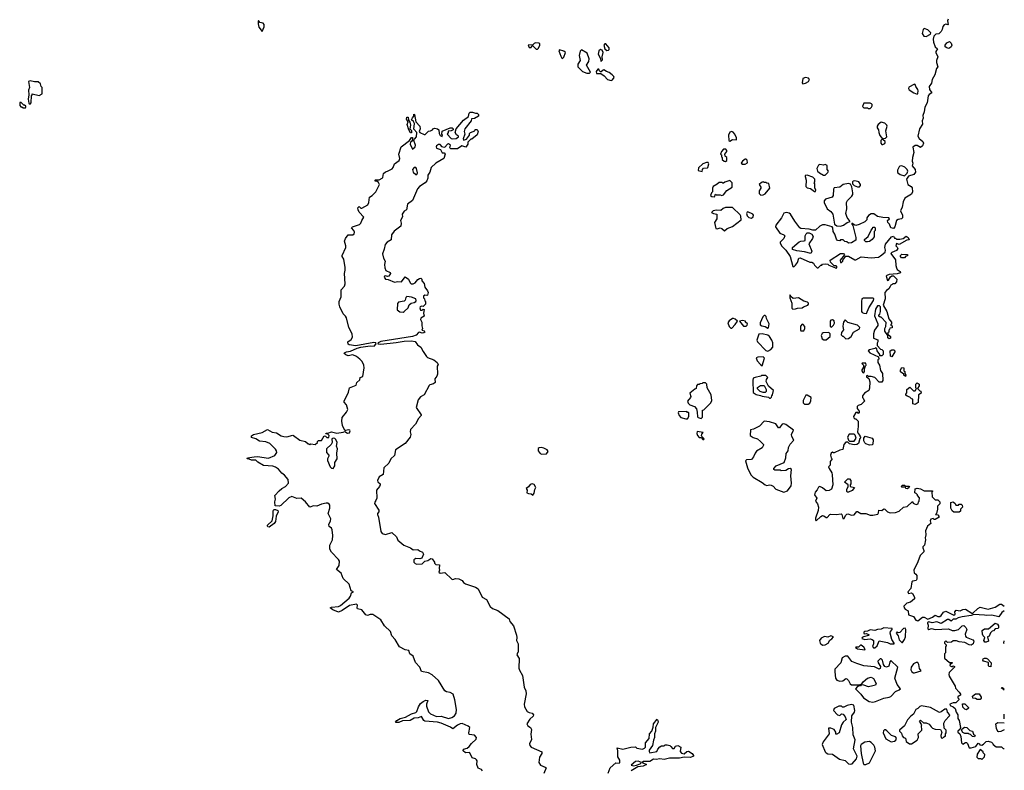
# Model space of a CAD drawing. Extents: x 2380107 to 2585170, y 384273 to 546161.
# Tile 171 of 256: x 2556530 to 2567475, y 399659 to 408010. Entities that reach past the tile are written whole.
import ezdxf

# ---------------------------------------------------------------- set-up
doc = ezdxf.new("R2010")
doc.units = 0

msp = doc.modelspace()

# ---------------------------------------------------------------- linework, layer by layer
at = {"layer": '0CON05XD'}
for points in [[(2559225, 407880), (2559248, 407932), (2559248, 407958), (2559235, 407972), (2559198, 407978), (2559185, 408000), (2559180, 407995), (2559180, 407965), (2559188, 407928), (2559225, 407880)], [(2566850, 408015), (2566844, 407996), (2566852, 407958), (2566847, 407953), (2566825, 407960), (2566805, 407954), (2566791, 407935), (2566785, 407900), (2566775, 407880), (2566747, 407853), (2566715, 407850), (2566690, 407825), (2566684, 407795), (2566688, 407758), (2566708, 407708), (2566732, 407685), (2566714, 407656), (2566714, 407645), (2566737, 407597), (2566721, 407555), (2566720, 407535), (2566738, 407485), (2566720, 407465), (2566702, 407395), (2566674, 407346), (2566665, 407305), (2566641, 407265), (2566643, 407233), (2566670, 407195), (2566641, 407179), (2566627, 407163), (2566619, 407085), (2566591, 407035), (2566586, 406985), (2566571, 406945), (2566572, 406915), (2566562, 406885), (2566564, 406846), (2566532, 406795), (2566513, 406715), (2566527, 406687), (2566571, 406655), (2566576, 406635), (2566565, 406605), (2566545, 406587), (2566505, 406611), (2566485, 406609), (2566458, 406592), (2566468, 406532), (2566453, 406475), (2566450, 406435), (2566460, 406415), (2566450, 406385), (2566484, 406344), (2566488, 406315), (2566471, 406289), (2566411, 406269), (2566388, 406235), (2566401, 406175), (2566440, 406155), (2566450, 406140), (2566456, 406095), (2566442, 406068), (2566370, 406025), (2566350, 405985), (2566340, 405925), (2566323, 405885), (2566344, 405835), (2566343, 405805), (2566334, 405796), (2566295, 405788), (2566278, 405775), (2566258, 405705), (2566242, 405688), (2566214, 405694), (2566198, 405735), (2566180, 405755), (2566178, 405775), (2566200, 405795), (2566190, 405805), (2566125, 405808), (2566065, 405822), (2566025, 405850), (2565995, 405850), (2565967, 405833), (2565948, 405805), (2565947, 405783), (2565925, 405760), (2565862, 405732), (2565825, 405720), (2565813, 405723), (2565782, 405748), (2565780, 405735), (2565792, 405722), (2565823, 405587), (2565823, 405557), (2565775, 405528), (2565745, 405522), (2565725, 405540), (2565702, 405542), (2565685, 405560), (2565655, 405560), (2565645, 405550), (2565622, 405552), (2565608, 405568), (2565592, 405622), (2565573, 405653), (2565568, 405695), (2565560, 405705), (2565485, 405726), (2565454, 405726), (2565425, 405712), (2565375, 405670), (2565363, 405667), (2565345, 405667), (2565305, 405680), (2565215, 405688), (2565202, 405695), (2565145, 405768), (2565098, 405848), (2565085, 405857), (2565055, 405863), (2565024, 405856), (2564997, 405805), (2564937, 405725), (2564933, 405705), (2564980, 405635), (2565025, 405616), (2565034, 405605), (2565026, 405575), (2564984, 405536), (2564984, 405524), (2565002, 405492), (2565046, 405446), (2565096, 405375), (2565123, 405263), (2565135, 405260), (2565155, 405280), (2565175, 405310), (2565192, 405355), (2565205, 405360), (2565314, 405314), (2565335, 405312), (2565355, 405300), (2565365, 405280), (2565395, 405250), (2565405, 405250), (2565435, 405280), (2565445, 405280), (2565455, 405290), (2565485, 405292), (2565515, 405290), (2565525, 405280), (2565598, 405248), (2565605, 405240), (2565618, 405258), (2565605, 405270), (2565582, 405272), (2565542, 405312), (2565540, 405335), (2565655, 405407), (2565687, 405407), (2565700, 405395), (2565650, 405335), (2565655, 405310), (2565665, 405310), (2565680, 405325), (2565680, 405335), (2565715, 405380), (2565745, 405380), (2565815, 405338), (2565825, 405338), (2565885, 405372), (2565995, 405359), (2566075, 405368), (2566099, 405381), (2566150, 405425), (2566153, 405445), (2566146, 405475), (2566155, 405512), (2566220, 405595), (2566245, 405600), (2566255, 405580), (2566265, 405580), (2566275, 405570), (2566315, 405568), (2566350, 405575), (2566385, 405600), (2566408, 405585), (2566418, 405562), (2566393, 405557), (2566305, 405510), (2566275, 405520), (2566270, 405495), (2566285, 405480), (2566290, 405465), (2566277, 405443), (2566225, 405420), (2566213, 405407), (2566267, 405337), (2566268, 405275), (2566275, 405250), (2566285, 405232), (2566318, 405208), (2566320, 405195), (2566285, 405182), (2566194, 405176), (2566168, 405165), (2566162, 405155), (2566175, 405110), (2566188, 405112), (2566211, 405149), (2566225, 405160), (2566245, 405160), (2566280, 405125), (2566278, 405092), (2566258, 405072), (2566235, 405070), (2566228, 405062), (2566212, 405058), (2566208, 405042), (2566193, 405017), (2566164, 404996), (2566148, 404975), (2566152, 404905), (2566130, 404835), (2566168, 404765), (2566193, 404683), (2566220, 404645), (2566220, 404625), (2566210, 404610), (2566230, 404605), (2566228, 404582), (2566202, 404578), (2566198, 404562), (2566190, 404555), (2566190, 404535), (2566180, 404525), (2566182, 404512), (2566210, 404485), (2566210, 404465), (2566195, 404460), (2566182, 404472), (2566180, 404495), (2566148, 404545), (2566147, 404573), (2566160, 404595), (2566162, 404642), (2566105, 404700), (2566095, 404700), (2566082, 404712), (2566080, 404725), (2566090, 404735), (2566098, 404765), (2566098, 404815), (2566087, 404827), (2566064, 404826), (2566045, 404790), (2566032, 404715), (2566071, 404625), (2566071, 404609), (2566032, 404555), (2566022, 404515), (2566020, 404465), (2566068, 404448), (2566070, 404425), (2566062, 404412), (2566060, 404385), (2566100, 404345), (2566115, 404340), (2566130, 404325), (2566130, 404285), (2566115, 404270), (2566092, 404272), (2566090, 404285), (2566060, 404325), (2566058, 404348), (2566045, 404360), (2566035, 404350), (2565975, 404338), (2565960, 404325), (2565982, 404302), (2566078, 404258), (2566080, 404235), (2566070, 404225), (2566070, 404195), (2566087, 404167), (2566098, 404108), (2566122, 404075), (2566126, 403994), (2566115, 403978), (2566085, 403978), (2566035, 404028), (2565995, 404040), (2565965, 404040), (2565955, 404050), (2565942, 404048), (2565942, 404032), (2565955, 404030), (2565968, 404018), (2565982, 403982), (2565978, 403912), (2565970, 403885), (2565920, 403855), (2565900, 403825), (2565900, 403805), (2565908, 403798), (2565920, 403765), (2565885, 403730), (2565852, 403718), (2565840, 403705), (2565840, 403685), (2565862, 403655), (2565860, 403635), (2565855, 403630), (2565848, 403638), (2565825, 403640), (2565798, 403595), (2565802, 403582), (2565815, 403570), (2565825, 403570), (2565850, 403545), (2565852, 403485), (2565842, 403425), (2565850, 403405), (2565870, 403385), (2565870, 403375), (2565880, 403365), (2565868, 403352), (2565853, 403295), (2565835, 403283), (2565805, 403280), (2565755, 403292), (2565735, 403310), (2565715, 403308), (2565690, 403285), (2565680, 403230), (2565648, 403222), (2565585, 403190), (2565575, 403190), (2565565, 403200), (2565552, 403188), (2565542, 403165), (2565550, 403135), (2565560, 403125), (2565540, 403095), (2565540, 403055), (2565522, 403035), (2565528, 403015), (2565558, 402968), (2565563, 402945), (2565569, 402835), (2565554, 402786), (2565529, 402771), (2565495, 402768), (2565455, 402802), (2565425, 402818), (2565411, 402809), (2565395, 402778), (2565373, 402755), (2565367, 402725), (2565390, 402685), (2565377, 402655), (2565397, 402625), (2565408, 402585), (2565405, 402550), (2565376, 402465), (2565377, 402445), (2565385, 402433), (2565435, 402481), (2565455, 402493), (2565468, 402492)], [(2566605, 407822), (2566653, 407847), (2566660, 407865), (2566626, 407896), (2566585, 407912), (2566575, 407900), (2566562, 407855), (2566580, 407825), (2566605, 407822)], [(2562285, 407681), (2562298, 407692), (2562312, 407725), (2562311, 407741), (2562300, 407750), (2562265, 407754), (2562248, 407745), (2562235, 407730), (2562183, 407727), (2562195, 407700), (2562215, 407702), (2562222, 407718), (2562235, 407720), (2562273, 407683), (2562285, 407681)], [(2563055, 407667), (2563075, 407669), (2563083, 407677), (2563081, 407695), (2563045, 407742), (2563035, 407742), (2563023, 407725), (2563034, 407685), (2563055, 407667)], [(2566855, 407689), (2566835, 407695), (2566819, 407709), (2566816, 407725), (2566835, 407754), (2566865, 407766), (2566885, 407749), (2566891, 407725), (2566883, 407707), (2566865, 407693), (2566855, 407689)], [(2562565, 407578), (2562578, 407592), (2562598, 407645), (2562580, 407660), (2562530, 407675), (2562524, 407665), (2562544, 407605), (2562555, 407583), (2562565, 407578)], [(2562865, 407414), (2562877, 407425), (2562830, 407505), (2562857, 407545), (2562862, 407575), (2562838, 407638), (2562775, 407676), (2562761, 407659), (2562751, 407611), (2562762, 407555), (2562735, 407516), (2562733, 407485), (2562785, 407434), (2562835, 407416), (2562865, 407414)], [(2562995, 407550), (2563008, 407565), (2563006, 407595), (2563016, 407645), (2563005, 407671), (2562985, 407680), (2562968, 407665), (2562962, 407625), (2562987, 407577), (2562990, 407550), (2562995, 407550)], [(2563105, 407334), (2563121, 407339), (2563138, 407365), (2563136, 407376), (2563117, 407397), (2563082, 407422), (2563052, 407432), (2563025, 407451), (2563015, 407450), (2562995, 407428), (2562988, 407428), (2562975, 407440), (2562968, 407458), (2562955, 407460), (2562938, 407435), (2562942, 407412), (2562991, 407411), (2563028, 407385), (2563065, 407345), (2563105, 407334)], [(2556645, 407070), (2556657, 407085), (2556660, 407165), (2556668, 407172), (2556670, 407185), (2556745, 407167), (2556778, 407185), (2556780, 407255), (2556770, 407265), (2556760, 407295), (2556737, 407317), (2556695, 407318), (2556645, 407330), (2556628, 407322), (2556640, 407255), (2556628, 407225), (2556632, 407175), (2556623, 407125), (2556633, 407083), (2556645, 407070)], [(2565237, 407297), (2565265, 407304), (2565298, 407322), (2565310, 407345), (2565298, 407358), (2565265, 407368), (2565236, 407354), (2565228, 407308), (2565237, 407297)], [(2566505, 407180), (2566515, 407190), (2566518, 407218), (2566513, 407235), (2566491, 407265), (2566485, 407290), (2566475, 407292), (2566412, 407258), (2566409, 407245), (2566418, 407228), (2566468, 407195), (2566505, 407180)], [(2556568, 407028), (2556595, 407030), (2556600, 407035), (2556598, 407048), (2556585, 407060), (2556575, 407060), (2556545, 407090), (2556532, 407088), (2556530, 407055), (2556542, 407042), (2556555, 407040), (2556568, 407028)], [(2565985, 407020), (2566000, 407035), (2566007, 407053), (2566007, 407067), (2566000, 407075), (2565985, 407082), (2565915, 407080), (2565910, 407075), (2565900, 407045), (2565915, 407030), (2565955, 407030), (2565963, 407023), (2565985, 407020)], [(2561673, 399655), (2561665, 399667), (2561625, 399682), (2561612, 399725), (2561614, 399764), (2561609, 399775), (2561598, 399785), (2561559, 399799), (2561535, 399852), (2561525, 399857), (2561485, 399853), (2561460, 399875), (2561465, 399896), (2561504, 399906), (2561527, 399923), (2561552, 399958), (2561606, 400005), (2561609, 400025), (2561585, 400049), (2561526, 400056), (2561521, 400075), (2561533, 400135), (2561515, 400152), (2561449, 400179), (2561425, 400177), (2561395, 400163), (2561345, 400119), (2561319, 400139), (2561214, 400184), (2561175, 400193), (2561035, 400206), (2561022, 400215), (2560995, 400256), (2560958, 400242), (2560915, 400240), (2560870, 400215), (2560785, 400209), (2560745, 400191), (2560715, 400190), (2560708, 400195), (2560724, 400215), (2560758, 400235), (2560819, 400251), (2560885, 400286), (2560935, 400301), (2560946, 400314), (2560964, 400365), (2560985, 400401), (2561015, 400426), (2561045, 400438), (2561066, 400436), (2561053, 400395), (2561053, 400373), (2561075, 400309), (2561097, 400287), (2561165, 400258), (2561215, 400263), (2561295, 400237), (2561335, 400247), (2561363, 400267), (2561381, 400295), (2561387, 400335), (2561368, 400442), (2561347, 400507), (2561315, 400526), (2561275, 400531), (2561255, 400542), (2561185, 400660), (2561115, 400723), (2561075, 400745), (2560995, 400760), (2560978, 400805), (2560930, 400860), (2560905, 400929), (2560866, 400956), (2560855, 400991), (2560815, 400998), (2560753, 401033), (2560705, 401116), (2560668, 401155), (2560651, 401205), (2560587, 401267), (2560543, 401335), (2560455, 401392), (2560426, 401394), (2560395, 401380), (2560377, 401387), (2560335, 401444), (2560286, 401456), (2560281, 401465), (2560286, 401495), (2560275, 401507), (2560195, 401492), (2560115, 401436), (2560075, 401417), (2560010, 401445), (2559980, 401465), (2559997, 401473), (2560075, 401480), (2560098, 401492), (2560191, 401575), (2560206, 401595), (2560218, 401632), (2560240, 401645), (2560215, 401657), (2560191, 401731), (2560124, 401794), (2560102, 401852), (2560053, 401895), (2560081, 401939), (2560084, 401985), (2560075, 402005), (2559996, 402085), (2559978, 402118), (2559976, 402165), (2560007, 402223), (2560012, 402272), (2560005, 402336), (2559995, 402353), (2559971, 402371), (2559966, 402395), (2559986, 402435), (2559989, 402455), (2559960, 402515), (2559977, 402575), (2559978, 402608), (2559971, 402621), (2559955, 402630), (2559935, 402631), (2559885, 402619), (2559833, 402597), (2559795, 402601), (2559755, 402588), (2559707, 402645), (2559660, 402685), (2559612, 402682), (2559555, 402704), (2559521, 402689), (2559434, 402606), (2559415, 402599), (2559371, 402601), (2559368, 402645), (2559374, 402675), (2559368, 402715), (2559415, 402770), (2559445, 402794), (2559486, 402815), (2559517, 402855), (2559516, 402895), (2559475, 402943), (2559445, 402964), (2559408, 403008), (2559373, 403033), (2559345, 403044), (2559241, 403051), (2559178, 403088), (2559155, 403110), (2559105, 403108), (2559082, 403122), (2559060, 403125), (2559063, 403137), (2559135, 403146), (2559175, 403151), (2559295, 403131), (2559365, 403162), (2559387, 403195), (2559386, 403215), (2559375, 403232), (2559312, 403295), (2559265, 403314), (2559195, 403321), (2559155, 403347), (2559105, 403362), (2559105, 403380), (2559130, 403395), (2559224, 403416), (2559285, 403450), (2559335, 403421), (2559385, 403412), (2559435, 403380), (2559465, 403371), (2559501, 403369), (2559565, 403386), (2559575, 403384), (2559645, 403333), (2559707, 403317), (2559735, 403290), (2559745, 403290), (2559755, 403280), (2559765, 403290), (2559815, 403282), (2559840, 403305), (2559842, 403318), (2559852, 403328), (2559885, 403330), (2559915, 403380), (2559928, 403378), (2559945, 403362), (2559968, 403362), (2559970, 403385), (2559955, 403400), (2559932, 403402), (2559935, 403410), (2559955, 403410), (2559995, 403424), (2560055, 403410), (2560125, 403420), (2560145, 403430), (2560175, 403409), (2560195, 403414), (2560204, 403435), (2560201, 403445), (2560185, 403448), (2560155, 403438), (2560145, 403440), (2560117, 403495), (2560110, 403545), (2560114, 403586), (2560164, 403645), (2560178, 403675), (2560163, 403725), (2560138, 403755), (2560138, 403765), (2560184, 403866), (2560198, 403915), (2560272, 403945), (2560278, 403975), (2560312, 404005), (2560315, 404030), (2560345, 404040), (2560361, 404135), (2560356, 404165), (2560337, 404207), (2560312, 404235), (2560275, 404264), (2560235, 404280), (2560182, 404272), (2560155, 404280), (2560138, 404295), (2560142, 404305), (2560162, 404315), (2560207, 404323), (2560283, 404357), (2560322, 404368), (2560425, 404381), (2560472, 404378), (2560492, 404405), (2560489, 404415), (2560465, 404420), (2560268, 404382), (2560192, 404392), (2560181, 404401), (2560179, 404425), (2560215, 404452), (2560229, 404479), (2560224, 404514), (2560187, 404585), (2560163, 404693), (2560152, 404712), (2560125, 404736), (2560088, 404815), (2560081, 404845), (2560083, 404875), (2560102, 404925), (2560104, 405006), (2560140, 405045), (2560149, 405071), (2560141, 405185), (2560149, 405225), (2560147, 405253), (2560134, 405344), (2560114, 405375), (2560114, 405385), (2560154, 405475), (2560154, 405494), (2560139, 405545), (2560151, 405575), (2560183, 405617), (2560235, 405617), (2560248, 405628), (2560250, 405645), (2560244, 405664), (2560218, 405695), (2560230, 405705), (2560309, 405731), (2560322, 405745), (2560332, 405775), (2560356, 405814), (2560305, 405870), (2560293, 405893), (2560290, 405915), (2560305, 405930), (2560323, 405913), (2560335, 405913), (2560399, 405951), (2560412, 405975), (2560417, 406035), (2560448, 406055), (2560488, 406095), (2560529, 406175), (2560520, 406200), (2560505, 406210), (2560482, 406212), (2560480, 406225), (2560485, 406230), (2560525, 406230), (2560558, 406245), (2560568, 406255), (2560575, 406298), (2560595, 406318), (2560617, 406323), (2560669, 406351), (2560683, 406367), (2560696, 406405), (2560747, 406443), (2560756, 406465), (2560746, 406515), (2560770, 406595), (2560863, 406667), (2560885, 406700), (2560895, 406700), (2560898, 406675), (2560887, 406655), (2560873, 406647), (2560871, 406625), (2560895, 406570), (2560926, 406595), (2560930, 406615), (2560912, 406665), (2560919, 406681), (2560941, 406705), (2560944, 406754), (2560911, 406791), (2560918, 406855), (2560906, 406876), (2560887, 406895), (2560895, 406918), (2560910, 406935), (2560912, 406958), (2560920, 406955), (2560933, 406873), (2560977, 406827), (2560980, 406795), (2560970, 406765), (2560978, 406755), (2561025, 406732), (2561037, 406733), (2561075, 406770), (2561095, 406772), (2561120, 406785), (2561123, 406797), (2561145, 406802), (2561176, 406796), (2561190, 406785), (2561192, 406745), (2561205, 406720), (2561225, 406710), (2561230, 406725), (2561222, 406735), (2561225, 406768)], [(2561225, 406768), (2561315, 406808), (2561337, 406807), (2561350, 406795), (2561350, 406785), (2561325, 406772), (2561292, 406768), (2561292, 406755), (2561282, 406735), (2561325, 406689), (2561345, 406683), (2561382, 406688), (2561408, 406705), (2561408, 406715), (2561385, 406730), (2561372, 406755), (2561383, 406797), (2561465, 406892), (2561518, 406932), (2561525, 406970), (2561538, 406982), (2561562, 406982), (2561595, 406970), (2561615, 406970), (2561630, 406955), (2561630, 406935), (2561585, 406912), (2561552, 406908), (2561548, 406885), (2561478, 406795), (2561472, 406765), (2561478, 406735), (2561460, 406685), (2561465, 406670), (2561495, 406680), (2561530, 406725), (2561530, 406745), (2561540, 406755), (2561590, 406775), (2561592, 406788), (2561615, 406788), (2561628, 406765), (2561615, 406730), (2561555, 406680), (2561545, 406680), (2561512, 406648), (2561510, 406625), (2561488, 406592), (2561445, 406608), (2561397, 406573), (2561324, 406574), (2561310, 406585), (2561318, 406615), (2561295, 406628), (2561284, 406626), (2561255, 406590), (2561245, 406587), (2561226, 406596), (2561203, 406623), (2561185, 406620), (2561163, 406605), (2561160, 406595), (2561165, 406582), (2561206, 406566), (2561225, 406528), (2561247, 406527), (2561260, 406515), (2561245, 406464), (2561156, 406414), (2561104, 406366), (2561088, 406312), (2561068, 406282), (2561066, 406245), (2561055, 406217), (2561037, 406195), (2560976, 406155), (2560953, 406127), (2560895, 405997), (2560842, 405958), (2560828, 405895), (2560805, 405879), (2560780, 405845), (2560786, 405815), (2560764, 405776), (2560770, 405745), (2560766, 405714), (2560694, 405656), (2560662, 405615), (2560658, 405562), (2560615, 405536), (2560591, 405509), (2560582, 405458), (2560562, 405405), (2560574, 405355), (2560594, 405325), (2560584, 405285), (2560588, 405248), (2560600, 405220), (2560647, 405197), (2560653, 405185), (2560635, 405157), (2560617, 405153), (2560595, 405160), (2560585, 405157), (2560581, 405145), (2560595, 405123), (2560625, 405118), (2560695, 405090), (2560735, 405099), (2560775, 405092), (2560815, 405148), (2560852, 405125), (2560872, 405082), (2560883, 405073), (2560905, 405070), (2560928, 405082), (2560955, 405118), (2560975, 405132), (2560990, 405135), (2561000, 405125), (2561002, 405105), (2561026, 405075), (2561033, 405033), (2561064, 404994), (2561070, 404975), (2561063, 404947), (2561055, 404942), (2561034, 404946), (2561020, 404935), (2561020, 404915), (2561030, 404905), (2561032, 404882), (2561040, 404875), (2561040, 404845), (2561015, 404820), (2560995, 404822), (2560980, 404815), (2560978, 404805), (2560985, 404780), (2561005, 404780), (2561015, 404790), (2561028, 404785), (2561017, 404745), (2561025, 404712), (2560990, 404690), (2560984, 404675), (2561002, 404645), (2561000, 404605), (2561007, 404575), (2561002, 404555), (2561025, 404548), (2561033, 404535), (2561022, 404525), (2561005, 404521), (2560975, 404533), (2560965, 404530), (2560938, 404502), (2560895, 404487), (2560545, 404428), (2560514, 404415), (2560513, 404405), (2560545, 404399), (2560715, 404418), (2560805, 404432), (2560885, 404437), (2560925, 404430), (2560953, 404393), (2560990, 404365), (2561015, 404317), (2561053, 404263), (2561065, 404252), (2561135, 404226), (2561170, 404195), (2561180, 404175), (2561170, 404155), (2561173, 404067), (2561166, 404044), (2561143, 404015), (2561150, 403975), (2561131, 403959), (2561091, 403949), (2561081, 403939), (2561028, 403835), (2560985, 403814), (2560959, 403781), (2560937, 403695), (2560992, 403615), (2560992, 403605), (2560965, 403573), (2560930, 403510), (2560875, 403452), (2560870, 403425), (2560879, 403395), (2560870, 403365), (2560814, 403296), (2560706, 403225), (2560698, 403162), (2560655, 403124), (2560634, 403075), (2560577, 403023), (2560569, 402951), (2560525, 402925), (2560507, 402885), (2560510, 402870), (2560536, 402846), (2560536, 402835), (2560528, 402815), (2560496, 402775), (2560501, 402685), (2560490, 402660), (2560476, 402644), (2560474, 402626), (2560524, 402555), (2560522, 402535), (2560507, 402515), (2560506, 402505), (2560519, 402475), (2560546, 402315), (2560560, 402295), (2560595, 402284), (2560665, 402304), (2560717, 402255), (2560735, 402218), (2560802, 402165), (2560875, 402136), (2560905, 402112), (2560955, 402116), (2560975, 402100), (2561007, 402087), (2561018, 402065), (2561001, 402019), (2560978, 402012), (2560935, 402014), (2560911, 401999), (2560910, 401975), (2560925, 401959), (2560946, 401954), (2561005, 401958), (2561033, 401987), (2561066, 401994), (2561100, 402015), (2561115, 402012), (2561140, 401975), (2561142, 401962), (2561155, 401950), (2561198, 401945), (2561193, 401905), (2561198, 401885), (2561190, 401865), (2561203, 401853), (2561255, 401860), (2561335, 401784), (2561345, 401781), (2561375, 401792), (2561410, 401790), (2561449, 401769), (2561465, 401748), (2561484, 401734), (2561595, 401697), (2561625, 401677), (2561670, 401585), (2561720, 401560), (2561760, 401480), (2561785, 401460), (2561846, 401436), (2561970, 401345), (2561978, 401315), (2562020, 401265), (2562052, 401162), (2562058, 401135), (2562052, 401105), (2562072, 401065), (2562072, 400975), (2562062, 400965), (2562058, 400945), (2562083, 400903), (2562079, 400795), (2562085, 400772), (2562119, 400715), (2562136, 400585), (2562158, 400545), (2562160, 400510), (2562136, 400395), (2562140, 400365), (2562171, 400315), (2562195, 400302), (2562228, 400295), (2562240, 400275), (2562238, 400262), (2562201, 400229), (2562167, 400175), (2562177, 400155), (2562207, 400137), (2562221, 400115), (2562213, 400063), (2562218, 400002), (2562198, 399955), (2562199, 399935), (2562217, 399915), (2562334, 399864), (2562334, 399845), (2562308, 399805), (2562301, 399745), (2562321, 399715), (2562372, 399695), (2562381, 399685), (2562358, 399625)], [(2560885, 406750), (2560875, 406750), (2560854, 406784), (2560839, 406845), (2560850, 406875), (2560831, 406905), (2560835, 406927), (2560847, 406925), (2560852, 406892), (2560868, 406868), (2560876, 406835), (2560868, 406795), (2560886, 406776), (2560885, 406750)], [(2566113, 406623), (2566125, 406623), (2566146, 406634), (2566152, 406645), (2566150, 406655), (2566130, 406675), (2566132, 406688), (2566155, 406690), (2566168, 406705), (2566157, 406775), (2566172, 406825), (2566170, 406835), (2566147, 406857), (2566105, 406868), (2566072, 406845), (2566060, 406825), (2566060, 406805), (2566078, 406785), (2566080, 406755), (2566092, 406722), (2566120, 406685), (2566102, 406665), (2566102, 406635), (2566113, 406623)], [(2564425, 406660), (2564454, 406676), (2564497, 406675), (2564498, 406695), (2564478, 406738), (2564460, 406760), (2564445, 406767), (2564425, 406760), (2564411, 406725), (2564412, 406665), (2564425, 406660)], [(2564375, 406432), (2564390, 406445), (2564390, 406475), (2564372, 406492), (2564370, 406515), (2564390, 406545), (2564390, 406555), (2564378, 406568), (2564365, 406570), (2564355, 406568), (2564332, 406545), (2564322, 406515), (2564330, 406505), (2564330, 406485), (2564340, 406475), (2564340, 406455), (2564360, 406435), (2564375, 406432)], [(2564115, 406320), (2564120, 406345), (2564132, 406358), (2564175, 406360), (2564180, 406365), (2564190, 406405), (2564185, 406420), (2564165, 406420), (2564123, 406407), (2564075, 406360), (2564072, 406332), (2564115, 406320)], [(2564563, 406403), (2564595, 406403), (2564622, 406418), (2564617, 406447), (2564605, 406460), (2564595, 406460), (2564563, 406437), (2564550, 406415), (2564563, 406403)], [(2565485, 406282), (2565515, 406308), (2565522, 406325), (2565507, 406345), (2565507, 406387), (2565485, 406399), (2565465, 406391), (2565425, 406398), (2565408, 406392), (2565393, 406353), (2565398, 406325), (2565420, 406305), (2565465, 406282), (2565485, 406282)], [(2560935, 406287), (2560945, 406288), (2560953, 406305), (2560940, 406355), (2560934, 406364), (2560915, 406366), (2560896, 406345), (2560904, 406314), (2560935, 406287)], [(2566365, 406272), (2566396, 406304), (2566401, 406325), (2566396, 406345), (2566370, 406370), (2566335, 406384), (2566315, 406382), (2566306, 406374), (2566288, 406335), (2566288, 406308), (2566316, 406286), (2566365, 406272)], [(2564255, 406040), (2564265, 406070), (2564275, 406060), (2564315, 406062), (2564335, 406053), (2564355, 406063), (2564390, 406110), (2564450, 406145), (2564450, 406195), (2564425, 406220), (2564368, 406202), (2564355, 406190), (2564345, 406190), (2564335, 406200), (2564305, 406200), (2564285, 406180), (2564240, 406155), (2564232, 406135), (2564230, 406095), (2564220, 406085), (2564210, 406055), (2564223, 406043), (2564255, 406040)], [(2564768, 406058), (2564795, 406060), (2564815, 406072), (2564870, 406135), (2564858, 406188), (2564835, 406190), (2564825, 406200), (2564805, 406200), (2564795, 406210), (2564788, 406202), (2564775, 406200), (2564750, 406175), (2564770, 406145), (2564770, 406135), (2564750, 406105), (2564750, 406075), (2564768, 406058)], [(2565375, 406100), (2565380, 406115), (2565368, 406138), (2565370, 406185), (2565360, 406195), (2565370, 406205), (2565370, 406235), (2565347, 406257), (2565285, 406280), (2565262, 406278), (2565260, 406265), (2565272, 406225), (2565270, 406155), (2565285, 406140), (2565322, 406132), (2565365, 406100), (2565375, 406100)], [(2565655, 405713), (2565687, 405723), (2565730, 405755), (2565760, 405765), (2565729, 405809), (2565713, 405855), (2565724, 405906), (2565722, 405975), (2565733, 405997), (2565781, 406045), (2565793, 406065), (2565793, 406085), (2565782, 406152), (2565765, 406180), (2565745, 406188), (2565685, 406178), (2565645, 406147), (2565585, 406138), (2565577, 406123), (2565572, 406055), (2565563, 406037), (2565486, 406014), (2565474, 405996), (2565474, 405975), (2565505, 405907), (2565547, 405877), (2565568, 405845), (2565588, 405735), (2565615, 405718), (2565655, 405713)], [(2565845, 406150), (2565865, 406151), (2565876, 406165), (2565876, 406176), (2565857, 406205), (2565815, 406216), (2565796, 406214), (2565788, 406205), (2565788, 406185), (2565806, 406166), (2565845, 406150)], [(2564365, 405662), (2564394, 405686), (2564455, 405708), (2564549, 405785), (2564546, 405825), (2564538, 405838), (2564455, 405919), (2564375, 405921), (2564350, 405910), (2564325, 405888), (2564275, 405890), (2564238, 405882), (2564220, 405865), (2564243, 405853), (2564280, 405845), (2564278, 405795), (2564252, 405755), (2564267, 405687), (2564283, 405683), (2564315, 405694), (2564335, 405687), (2564365, 405662)], [(2564665, 405803), (2564683, 405815), (2564687, 405835), (2564680, 405845), (2564625, 405872), (2564615, 405870), (2564608, 405855), (2564616, 405826), (2564635, 405810), (2564665, 405803)], [(2565325, 405410), (2565255, 405428), (2565167, 405437), (2565120, 405455), (2565122, 405475), (2565195, 405538), (2565214, 405546), (2565252, 405548), (2565260, 405555), (2565260, 405605), (2565272, 405628), (2565285, 405638), (2565305, 405638), (2565334, 405624), (2565349, 405599), (2565343, 405575), (2565302, 405515), (2565334, 405435), (2565325, 405410)], [(2565955, 405538), (2565935, 405540), (2565922, 405552), (2565920, 405565), (2565963, 405597), (2565995, 405670), (2566010, 405685), (2566015, 405700), (2566035, 405700), (2566040, 405695), (2566040, 405665), (2566030, 405655), (2566028, 405595), (2566006, 405564), (2565975, 405543), (2565955, 405538)], [(2566365, 405360), (2566332, 405362), (2566320, 405375), (2566322, 405388), (2566335, 405400), (2566398, 405398), (2566398, 405382), (2566382, 405378), (2566365, 405360)], [(2560793, 404757), (2560805, 404762), (2560850, 404805), (2560861, 404839), (2560883, 404857), (2560915, 404863), (2560932, 404875), (2560937, 404885), (2560932, 404905), (2560885, 404923), (2560835, 404930), (2560822, 404918), (2560815, 404890), (2560805, 404880), (2560741, 404869), (2560729, 404851), (2560725, 404783), (2560755, 404759), (2560793, 404757)], [(2565125, 404788), (2565155, 404793), (2565175, 404802), (2565227, 404803), (2565243, 404817), (2565290, 404835), (2565300, 404845), (2565300, 404855), (2565287, 404867), (2565245, 404880), (2565187, 404917), (2565128, 404908), (2565102, 404932), (2565095, 404950), (2565090, 404945), (2565090, 404915), (2565114, 404855), (2565115, 404800), (2565125, 404788)], [(2565945, 404742), (2565968, 404805), (2566020, 404885), (2566023, 404903), (2566015, 404912), (2565905, 404912), (2565892, 404905), (2565887, 404875), (2565888, 404765), (2565894, 404754), (2565914, 404744), (2565945, 404742)], [(2564445, 404578), (2564485, 404618), (2564510, 404655), (2564485, 404679), (2564465, 404687), (2564454, 404686), (2564415, 404660), (2564401, 404639), (2564415, 404598), (2564435, 404578), (2564445, 404578)], [(2564605, 404602), (2564618, 404612), (2564620, 404625), (2564600, 404645), (2564600, 404655), (2564565, 404663), (2564530, 404655), (2564575, 404602), (2564605, 404602)], [(2564845, 404578), (2564855, 404580), (2564861, 404625), (2564832, 404685), (2564828, 404708), (2564818, 404718), (2564805, 404720), (2564790, 404705), (2564763, 404637), (2564762, 404615), (2564780, 404605), (2564818, 404598), (2564845, 404578)], [(2565555, 404590), (2565575, 404610), (2565588, 404635), (2565585, 404660), (2565565, 404672), (2565545, 404668), (2565540, 404655), (2565540, 404595), (2565555, 404590)], [(2565715, 404460), (2565745, 404462), (2565773, 404485), (2565798, 404535), (2565865, 404570), (2565870, 404585), (2565842, 404612), (2565735, 404640), (2565705, 404670), (2565688, 404645), (2565683, 404625), (2565681, 404595), (2565689, 404561), (2565665, 404530), (2565660, 404505), (2565675, 404490), (2565685, 404490), (2565715, 404460)], [(2565245, 404550), (2565257, 404573), (2565258, 404595), (2565239, 404619), (2565228, 404622), (2565208, 404602), (2565210, 404555), (2565215, 404550), (2565245, 404550)], [(2564845, 404323), (2564878, 404342), (2564902, 404365), (2564902, 404415), (2564890, 404445), (2564866, 404486), (2564845, 404502), (2564784, 404514), (2564745, 404512), (2564726, 404445), (2564730, 404425), (2564825, 404328), (2564845, 404323)], [(2565468, 404448), (2565495, 404450), (2565540, 404485), (2565540, 404515), (2565525, 404530), (2565463, 404527), (2565450, 404520), (2565438, 404495), (2565451, 404461), (2565468, 404448)], [(2566225, 404260), (2566210, 404265), (2566208, 404325), (2566225, 404338), (2566247, 404337), (2566260, 404325), (2566258, 404315), (2566225, 404260)], [(2564785, 404160), (2564810, 404245), (2564795, 404258), (2564735, 404257), (2564715, 404248), (2564728, 404215), (2564764, 404174), (2564785, 404160)], [(2565915, 404080), (2565922, 404095), (2565920, 404125), (2565932, 404158), (2565940, 404165), (2565935, 404190), (2565895, 404190), (2565890, 404185), (2565910, 404165), (2565910, 404145), (2565892, 404115), (2565892, 404105), (2565904, 404084), (2565915, 404080)], [(2566375, 404040), (2566360, 404055), (2566358, 404068), (2566323, 404093), (2566322, 404115), (2566335, 404140), (2566360, 404135), (2566360, 404105), (2566370, 404095), (2566370, 404075), (2566380, 404055), (2566375, 404040)], [(2564875, 403800), (2564888, 403812), (2564890, 403825), (2564900, 403835), (2564910, 403885), (2564854, 403934), (2564828, 403985), (2564833, 404007), (2564848, 404028), (2564825, 404050), (2564775, 404050), (2564767, 404043), (2564705, 404030), (2564685, 404020), (2564678, 403995), (2564682, 403862), (2564715, 403840), (2564765, 403830), (2564785, 403820), (2564855, 403810), (2564865, 403800), (2564875, 403800)], [(2564105, 403572), (2564122, 403588), (2564120, 403665), (2564135, 403670), (2564213, 403747), (2564223, 403775), (2564217, 403835), (2564172, 403915), (2564170, 403955), (2564155, 403970), (2564125, 403970), (2564117, 403963), (2564095, 403960), (2564085, 403950), (2564065, 403950), (2564052, 403938), (2564050, 403905), (2564035, 403900), (2563980, 403855), (2563992, 403818), (2563988, 403805), (2563952, 403765), (2563962, 403742), (2563980, 403725), (2564030, 403705), (2564055, 403680), (2564062, 403645), (2564063, 403593), (2564073, 403583), (2564105, 403572)], [(2564815, 403862), (2564795, 403862), (2564760, 403875), (2564732, 403902), (2564732, 403918), (2564765, 403940), (2564805, 403940), (2564828, 403895), (2564827, 403873), (2564815, 403862)], [(2566485, 403730), (2566460, 403735), (2566458, 403788), (2566445, 403790), (2566425, 403810), (2566395, 403820), (2566382, 403832), (2566380, 403845), (2566392, 403858), (2566393, 403897), (2566425, 403920), (2566465, 403880), (2566485, 403880), (2566500, 403905), (2566490, 403915), (2566490, 403955), (2566505, 403970), (2566530, 403955), (2566530, 403935), (2566510, 403905), (2566535, 403880), (2566548, 403878), (2566550, 403855), (2566520, 403835), (2566518, 403752), (2566485, 403730)], [(2565253, 403733), (2565295, 403733), (2565312, 403745), (2565325, 403770), (2565328, 403805), (2565285, 403832), (2565268, 403832), (2565238, 403775), (2565238, 403748), (2565253, 403733)], [(2563935, 403568), (2563955, 403570), (2563968, 403595), (2563970, 403635), (2563965, 403640), (2563955, 403640), (2563945, 403650), (2563852, 403648), (2563850, 403635), (2563860, 403605), (2563880, 403585), (2563935, 403568)], [(2565025, 402754), (2565065, 402770), (2565107, 402825), (2565110, 402855), (2565102, 402935), (2565110, 403005), (2565095, 403018), (2565075, 403012), (2565047, 402993), (2564995, 402992), (2564985, 403000), (2564925, 402998), (2564912, 403005), (2564912, 403015), (2564940, 403045), (2565028, 403082), (2565046, 403135), (2565050, 403185), (2565072, 403215), (2565075, 403250), (2565094, 403286), (2565137, 403333), (2565114, 403374), (2565111, 403395), (2565130, 403445), (2565046, 403506), (2565025, 403513), (2565005, 403510), (2564985, 403480), (2564975, 403470), (2564965, 403470), (2564934, 403514), (2564866, 403536), (2564805, 403543), (2564755, 403488), (2564687, 403453), (2564652, 403448), (2564650, 403385), (2564685, 403360), (2564730, 403345), (2564766, 403316), (2564798, 403285), (2564800, 403275), (2564785, 403248), (2564721, 403209), (2564704, 403186), (2564688, 403145), (2564665, 403118), (2564608, 403112), (2564598, 403102), (2564619, 403025), (2564658, 402948), (2564685, 402919), (2564785, 402862), (2564815, 402834), (2564835, 402829), (2564866, 402836), (2564885, 402833), (2564905, 402822), (2564935, 402786), (2565025, 402754)], [(2560015, 403018), (2560033, 403045), (2560034, 403085), (2560058, 403125), (2560054, 403186), (2560061, 403235), (2560053, 403265), (2560058, 403305), (2560045, 403340), (2560035, 403350), (2560014, 403356), (2560000, 403345), (2560002, 403305), (2559992, 403285), (2559940, 403235), (2559940, 403195), (2559968, 403165), (2559968, 403155), (2559950, 403125), (2559950, 403105), (2559982, 403035), (2559995, 403022), (2560015, 403018)], [(2564135, 403340), (2564140, 403345), (2564112, 403372), (2564110, 403385), (2564112, 403398), (2564128, 403418), (2564062, 403428), (2564058, 403405), (2564064, 403384), (2564085, 403362), (2564105, 403360), (2564125, 403340), (2564135, 403340)], [(2565805, 403320), (2565828, 403355), (2565818, 403388), (2565805, 403400), (2565752, 403398), (2565732, 403365), (2565742, 403332), (2565755, 403320), (2565805, 403320)], [(2565975, 403278), (2565935, 403292), (2565924, 403304), (2565912, 403325), (2565912, 403355), (2565930, 403375), (2566006, 403356), (2566017, 403335), (2566012, 403288), (2566005, 403280), (2565975, 403278)], [(2562335, 403178), (2562385, 403180), (2562403, 403205), (2562394, 403224), (2562355, 403244), (2562325, 403250), (2562305, 403247), (2562295, 403238), (2562294, 403215), (2562315, 403184), (2562335, 403178)], [(2565745, 402752), (2565730, 402755), (2565723, 402765), (2565723, 402785), (2565740, 402815), (2565740, 402835), (2565700, 402865), (2565735, 402900), (2565755, 402900), (2565770, 402885), (2565770, 402845), (2565760, 402835), (2565760, 402815), (2565810, 402805), (2565785, 402772), (2565745, 402752)], [(2562235, 402720), (2562248, 402742), (2562256, 402785), (2562267, 402805), (2562248, 402838), (2562225, 402846), (2562205, 402837), (2562185, 402812), (2562160, 402795), (2562172, 402775), (2562168, 402745), (2562185, 402737), (2562214, 402734), (2562235, 402720)], [(2565468, 402492), (2565495, 402472), (2565505, 402472), (2565534, 402506), (2565545, 402510), (2565605, 402504), (2565662, 402512), (2565670, 402505), (2565682, 402462), (2565695, 402460), (2565710, 402495), (2565725, 402510), (2565735, 402512), (2565775, 402498), (2565805, 402500), (2565835, 402540), (2565845, 402540), (2565880, 402515), (2565935, 402518), (2565985, 402496), (2566015, 402496), (2566070, 402510), (2566078, 402525), (2566080, 402555), (2566112, 402548), (2566135, 402567), (2566146, 402566), (2566176, 402536), (2566205, 402522), (2566265, 402529), (2566308, 402542), (2566355, 402588), (2566397, 402593), (2566455, 402650), (2566462, 402632), (2566475, 402622), (2566495, 402618), (2566518, 402622), (2566520, 402645), (2566530, 402655), (2566532, 402692), (2566510, 402715), (2566510, 402725), (2566495, 402740), (2566480, 402745), (2566485, 402790), (2566505, 402798), (2566545, 402790), (2566585, 402770), (2566675, 402770), (2566680, 402765), (2566670, 402755), (2566675, 402700), (2566705, 402670), (2566735, 402670), (2566757, 402647), (2566760, 402625), (2566733, 402597), (2566732, 402565), (2566722, 402518), (2566710, 402505), (2566735, 402500), (2566748, 402488), (2566750, 402475), (2566705, 402450), (2566695, 402450), (2566685, 402460), (2566657, 402453), (2566650, 402435), (2566657, 402405), (2566620, 402375), (2566600, 402325), (2566602, 402278), (2566594, 402246), (2566599, 402225), (2566587, 402165), (2566570, 402145), (2566569, 402135), (2566581, 402105), (2566582, 402088), (2566541, 402049), (2566515, 401978), (2566468, 401885), (2566472, 401855), (2566492, 401842), (2566502, 401825), (2566504, 401785), (2566495, 401771), (2566458, 401762), (2566449, 401755), (2566435, 401682), (2566404, 401645), (2566410, 401625), (2566445, 401632), (2566456, 401626), (2566476, 401585), (2566477, 401565), (2566431, 401529), (2566391, 401519), (2566360, 401485), (2566361, 401465), (2566372, 401452), (2566405, 401434), (2566410, 401390), (2566465, 401369), (2566490, 401330), (2566515, 401322), (2566565, 401362), (2566585, 401362), (2566625, 401342), (2566678, 401362), (2566705, 401384), (2566735, 401369), (2566758, 401372), (2566775, 401380), (2566801, 401419), (2566825, 401428), (2566915, 401386), (2566928, 401395), (2566926, 401424), (2566940, 401440), (2566985, 401433), (2567015, 401450), (2567043, 401453), (2567115, 401407), (2567125, 401407), (2567180, 401460), (2567205, 401474), (2567295, 401452), (2567375, 401474), (2567425, 401509), (2567445, 401508), (2567475, 401486)], [(2566395, 402792), (2566380, 402795), (2566375, 402810), (2566335, 402810), (2566330, 402815), (2566345, 402830), (2566365, 402830), (2566375, 402820), (2566415, 402820), (2566420, 402815), (2566415, 402800), (2566395, 402792)], [(2566915, 402530), (2566894, 402544), (2566880, 402575), (2566882, 402638), (2566907, 402647), (2566928, 402628), (2566935, 402610), (2566965, 402610), (2566975, 402620), (2566995, 402620), (2567008, 402608), (2567010, 402585), (2566990, 402565), (2566987, 402543), (2566975, 402532), (2566915, 402530)], [(2559305, 402364), (2559288, 402368), (2559283, 402375), (2559286, 402385), (2559336, 402434), (2559348, 402492), (2559347, 402545), (2559355, 402559), (2559375, 402561), (2559398, 402548), (2559402, 402535), (2559381, 402485), (2559374, 402426), (2559357, 402405), (2559305, 402364)], [(2567475, 401433), (2567448, 401415), (2567413, 401367), (2567335, 401386), (2567275, 401380), (2567255, 401386), (2567135, 401393), (2567105, 401382), (2567005, 401368), (2566962, 401355), (2566935, 401340), (2566905, 401342), (2566885, 401318), (2566858, 401338), (2566845, 401336), (2566775, 401293), (2566725, 401310), (2566675, 401300), (2566635, 401310), (2566623, 401305), (2566620, 401295), (2566627, 401275), (2566624, 401234), (2566635, 401227), (2566665, 401238), (2566706, 401226), (2566855, 401234), (2566895, 401216), (2566925, 401213), (2566965, 401227), (2567005, 401267), (2567025, 401270), (2567048, 401248), (2567058, 401225), (2567040, 401175), (2567042, 401152), (2567052, 401142), (2567125, 401110), (2567137, 401097), (2567130, 401065), (2567105, 401050), (2567085, 401054), (2567035, 401082), (2566975, 401088), (2566945, 401098), (2566905, 401098), (2566887, 401083), (2566845, 401080), (2566825, 401100), (2566810, 401085), (2566812, 401072), (2566830, 401055), (2566828, 401042), (2566820, 401035), (2566820, 400965), (2566810, 400955), (2566810, 400905), (2566865, 400860), (2566895, 400860), (2566900, 400855), (2566872, 400838), (2566870, 400825), (2566875, 400820), (2566895, 400812), (2566905, 400820), (2566920, 400815), (2566920, 400805), (2566864, 400746), (2566858, 400725), (2566862, 400705), (2566930, 400595), (2566932, 400572), (2566975, 400530), (2566990, 400505), (2566990, 400495), (2566972, 400488), (2566960, 400475), (2566960, 400465), (2566970, 400455), (2566968, 400442), (2566935, 400410), (2566905, 400410), (2566870, 400395), (2566875, 400380), (2566907, 400367), (2566928, 400345), (2566940, 400305), (2566960, 400275), (2566960, 400235), (2566972, 400215), (2566990, 400135), (2566980, 400115), (2566960, 400095), (2566960, 400085), (2566980, 400065), (2566992, 400035), (2567000, 399965), (2567015, 399950), (2567045, 399968), (2567055, 399968), (2567066, 399956), (2567085, 399910), (2567105, 399908), (2567157, 399923), (2567185, 399960), (2567200, 399955), (2567202, 399942), (2567225, 399940), (2567245, 399950), (2567275, 399978), (2567295, 399982), (2567332, 399972), (2567348, 399958), (2567350, 399945), (2567385, 399920), (2567445, 399920), (2567462, 399902), (2567472, 399901)], [(2567275, 401083), (2567260, 401085), (2567248, 401105), (2567260, 401135), (2567240, 401155), (2567233, 401173), (2567230, 401215), (2567255, 401232), (2567298, 401232), (2567373, 401297), (2567400, 401285), (2567412, 401265), (2567412, 401245), (2567405, 401238), (2567375, 401232), (2567355, 401210), (2567342, 401208), (2567322, 401188), (2567308, 401152), (2567290, 401145), (2567300, 401095), (2567275, 401083)], [(2565455, 401051), (2565485, 401054), (2565516, 401075), (2565535, 401108), (2565559, 401121), (2565578, 401145), (2565545, 401157), (2565515, 401140), (2565475, 401146), (2565439, 401131), (2565422, 401105), (2565427, 401075), (2565455, 401051)], [(2566035, 401020), (2566062, 401045), (2566085, 401100), (2566175, 401082), (2566205, 401068), (2566250, 401065), (2566250, 401075), (2566224, 401114), (2566206, 401185), (2566210, 401205), (2566229, 401225), (2566227, 401237), (2566135, 401243), (2566105, 401228), (2566065, 401226), (2566035, 401216), (2565985, 401222), (2565955, 401206), (2565925, 401204), (2565913, 401195), (2565912, 401185), (2565919, 401179), (2565945, 401182), (2565972, 401165), (2565965, 401158), (2565910, 401145), (2565894, 401136), (2565892, 401125), (2565924, 401114), (2565985, 401121), (2566006, 401116), (2566020, 401105), (2566022, 401095), (2566022, 401068), (2566010, 401035), (2566022, 401022), (2566035, 401020)], [(2566335, 401080), (2566345, 401082), (2566366, 401114), (2566376, 401144), (2566382, 401225), (2566372, 401242), (2566354, 401236), (2566315, 401192), (2566295, 401190), (2566285, 401198), (2566272, 401185), (2566297, 401157), (2566305, 401110), (2566335, 401080)], [(2565925, 401000), (2565930, 401005), (2565915, 401030), (2565885, 401050), (2565875, 401050), (2565855, 401030), (2565825, 401030), (2565820, 401025), (2565845, 401012), (2565925, 401000)], [(2567474, 401071), (2567470, 401075), (2567472, 401098), (2567474, 401099)], [(2566015, 400417), (2566045, 400423), (2566135, 400462), (2566195, 400472), (2566215, 400482), (2566264, 400536), (2566307, 400553), (2566320, 400565), (2566283, 400613), (2566258, 400685), (2566290, 400805), (2566215, 400880), (2566203, 400867), (2566193, 400817), (2566165, 400808), (2566148, 400815), (2566132, 400835), (2566120, 400885), (2566105, 400900), (2566095, 400900), (2566070, 400875), (2566073, 400853), (2566098, 400815), (2566097, 400793), (2566085, 400783), (2566032, 400812), (2565915, 400823), (2565835, 400847), (2565781, 400871), (2565735, 400930), (2565705, 400930), (2565671, 400909), (2565657, 400855), (2565593, 400785), (2565590, 400755), (2565600, 400685), (2565612, 400662), (2565645, 400652), (2565680, 400655), (2565715, 400680), (2565725, 400678), (2565745, 400658), (2565762, 400622), (2565775, 400610), (2565865, 400610), (2565890, 400620), (2565908, 400645), (2565954, 400686), (2565995, 400696), (2566022, 400682), (2566049, 400625), (2566044, 400606), (2566015, 400599), (2565965, 400588), (2565915, 400608), (2565885, 400610), (2565875, 400600), (2565845, 400590), (2565822, 400565), (2565882, 400505), (2565910, 400465), (2565973, 400423), (2566015, 400417)], [(2566465, 400742), (2566475, 400743), (2566550, 400765), (2566533, 400793), (2566526, 400836), (2566515, 400860), (2566495, 400858), (2566465, 400842), (2566438, 400805), (2566437, 400777), (2566448, 400755), (2566465, 400742)], [(2567325, 400810), (2567303, 400813), (2567298, 400825), (2567298, 400858), (2567242, 400875), (2567238, 400885), (2567241, 400899), (2567255, 400908), (2567275, 400908), (2567289, 400899), (2567330, 400855), (2567325, 400810)], [(2567205, 400448), (2567175, 400448), (2567155, 400458), (2567125, 400460), (2567120, 400485), (2567155, 400510), (2567195, 400510), (2567217, 400473), (2567217, 400463), (2567205, 400448)], [(2567473, 400550), (2567468, 400558), (2567440, 400575), (2567455, 400580), (2567465, 400570), (2567473, 400570)], [(2565765, 399727), (2565785, 399733), (2565832, 399785), (2565838, 399815), (2565799, 399899), (2565817, 399997), (2565794, 400055), (2565793, 400135), (2565776, 400196), (2565782, 400265), (2565811, 400305), (2565814, 400325), (2565804, 400384), (2565775, 400390), (2565729, 400381), (2565691, 400361), (2565675, 400363), (2565665, 400372), (2565635, 400372), (2565582, 400345), (2565578, 400325), (2565622, 400275), (2565645, 400269), (2565665, 400286), (2565685, 400284), (2565707, 400255), (2565717, 400223), (2565684, 400196), (2565667, 400165), (2565638, 400075), (2565615, 400062), (2565602, 400062), (2565602, 400085), (2565585, 400112), (2565545, 400128), (2565522, 400128), (2565528, 400065), (2565460, 399975), (2565452, 399945), (2565483, 399865), (2565495, 399852), (2565515, 399842), (2565565, 399838), (2565644, 399784), (2565705, 399768), (2565745, 399731), (2565765, 399727)], [(2566445, 399952), (2566506, 399995), (2566520, 400025), (2566518, 400065), (2566558, 400105), (2566553, 400157), (2566560, 400165), (2566532, 400205), (2566545, 400218), (2566578, 400188), (2566605, 400187), (2566641, 400171), (2566661, 400141), (2566678, 400128), (2566705, 400118), (2566765, 400112), (2566782, 400085), (2566770, 400045), (2566772, 400022), (2566785, 400018), (2566810, 400030), (2566812, 400038), (2566820, 400040), (2566820, 400065), (2566830, 400075), (2566830, 400105), (2566808, 400128), (2566804, 400185), (2566818, 400215), (2566866, 400264), (2566870, 400275), (2566842, 400305), (2566838, 400338), (2566815, 400338), (2566775, 400308), (2566755, 400302), (2566655, 400357), (2566555, 400378), (2566535, 400370), (2566513, 400347), (2566490, 400335), (2566467, 400285), (2566435, 400261), (2566399, 400221), (2566365, 400153), (2566310, 400105), (2566310, 400095), (2566331, 400071), (2566341, 400041), (2566355, 400026), (2566378, 400015), (2566385, 399980), (2566423, 399953), (2566445, 399952)], [(2567055, 400332), (2567035, 400340), (2567013, 400363), (2567012, 400398), (2567035, 400400), (2567078, 400358), (2567078, 400352), (2567055, 400332)], [(2567473, 400233), (2567473, 400285)], [(2563073, 399627), (2563093, 399685), (2563155, 399742), (2563195, 399737), (2563203, 399745), (2563202, 399772), (2563179, 399809), (2563179, 399875), (2563172, 399908), (2563235, 399896), (2563325, 399916), (2563375, 399920), (2563390, 399905), (2563454, 399894), (2563475, 399904), (2563485, 399918), (2563488, 399965), (2563527, 400013), (2563532, 400065), (2563556, 400095), (2563571, 400139), (2563574, 400176), (2563615, 400229), (2563625, 400215), (2563627, 400195), (2563599, 400135), (2563599, 400095), (2563586, 400065), (2563587, 400023), (2563575, 399995), (2563563, 399935), (2563528, 399885), (2563527, 399867), (2563535, 399854), (2563612, 399868), (2563624, 399895), (2563645, 399919), (2563665, 399931), (2563695, 399933), (2563705, 399942), (2563726, 399944), (2563756, 399935), (2563770, 399925), (2563785, 399900), (2563805, 399903), (2563821, 399929), (2563845, 399936), (2563879, 399915), (2563872, 399868), (2563885, 399849), (2563915, 399841), (2563945, 399870), (2563965, 399871), (2564007, 399847), (2564021, 399825), (2564020, 399815), (2563988, 399802), (2563915, 399805), (2563865, 399794), (2563755, 399794), (2563695, 399780), (2563645, 399786), (2563605, 399780), (2563575, 399782), (2563533, 399757), (2563465, 399756), (2563448, 399745), (2563498, 399725), (2563460, 399705), (2563402, 399698), (2563329, 399655)], [(2567472, 400111), (2567435, 400092), (2567415, 400088), (2567405, 400092), (2567390, 400125), (2567380, 400175), (2567405, 400192), (2567473, 400189)], [(2566216, 399976), (2566255, 399984), (2566268, 399995), (2566276, 400015), (2566265, 400032), (2566220, 400045), (2566169, 400099), (2566155, 400110), (2566145, 400110), (2566133, 400097), (2566130, 400075), (2566160, 400010), (2566216, 399976)], [(2567145, 400030), (2567120, 400035), (2567098, 400058), (2567085, 400060), (2567075, 400070), (2567035, 400070), (2567015, 400080), (2567000, 400105), (2567002, 400118), (2567031, 400139), (2567060, 400135), (2567092, 400102), (2567120, 400095), (2567133, 400063), (2567150, 400045), (2567145, 400030)], [(2565915, 399722), (2565935, 399723), (2565976, 399744), (2566043, 399875), (2566036, 399916), (2566025, 399940), (2565995, 399970), (2565975, 399978), (2565925, 399972), (2565885, 399948), (2565877, 399933), (2565883, 399845), (2565905, 399740), (2565915, 399722)], [(2567225, 399780), (2567255, 399810), (2567260, 399835), (2567240, 399855), (2567240, 399865), (2567205, 399890), (2567175, 399840), (2567170, 399805), (2567185, 399790), (2567215, 399790), (2567225, 399780)], [(2563355, 399708), (2563385, 399715), (2563429, 399731), (2563442, 399745), (2563405, 399760), (2563375, 399759), (2563328, 399715), (2563355, 399708)]]:
    msp.add_lwpolyline(points, dxfattribs=at)

doc.saveas('drawing.dxf')
